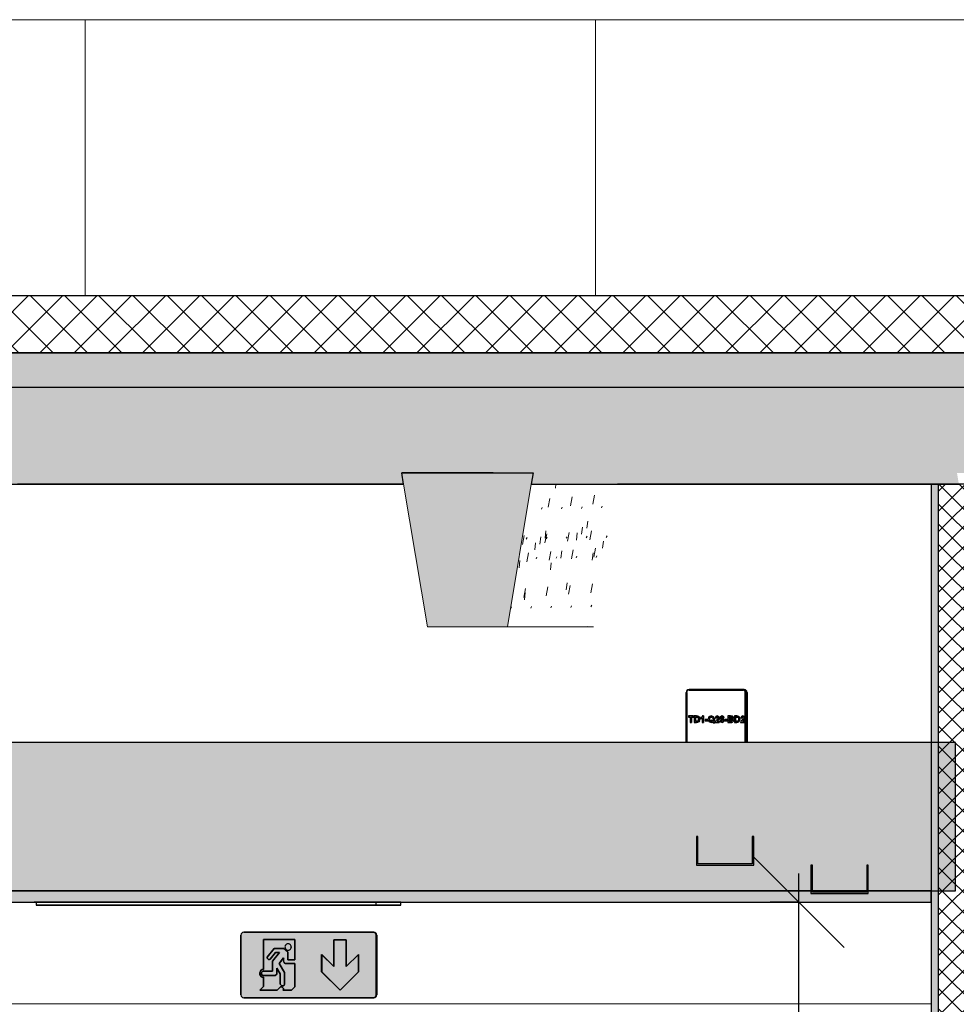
# Model space of a CAD drawing. Header units: centimetres. Extents: x -2631 to 9172, y -3616 to 502.
# Tile 32 of 36: x 5239 to 5403, y 223 to 396. Entities that reach past the tile are written whole.
import ezdxf

# ---------------------------------------------------------------- set-up
doc = ezdxf.new("R2010")
doc.units = ezdxf.units.CM
for name, color, linetype, lineweight in [('0-1', 7, 'Continuous', 5), ('COTGEN-50', 7, 'Continuous', 30), ('HACHURE_C-3', 7, 'Continuous', 18), ('MUR', 7, 'Continuous', 25), ('MUR_C', 7, 'Continuous', 25), ('OSSATURE', 7, 'Continuous', 18), ('OSSATURE-2', 7, 'Continuous', 25), ('PLAF', 7, 'Continuous', 25), ('SOL', 7, 'Continuous', 25), ('SOL_C', 7, 'Continuous', 25), ('TOIT_C', 7, 'Continuous', 25)]:
    doc.layers.add(name, color=color, linetype=linetype, lineweight=lineweight)
for name, color, linetype, lineweight, true_color in [('A-FLOR-PATT-2', 7, 'Continuous', 18, 0x787878), ('A-ROOF-PATT-1', 9, 'Continuous', 5, 0x808080), ('COTGEN-1', 9, 'Continuous', 30, 0x808080), ('HACHURE_C-2', 7, 'Continuous', 25, 0xdadada), ('ING_ELE', 7, 'Continuous', 25, 0x7f7f7f), ('MOBILIER-2', 7, 'Continuous', 25, 0x7f7f7f), ('MOBILIER-3', 7, 'Continuous', 25, 0x008000), ('MOBILIER-4', 7, 'Continuous', 25, 0xd4d1cd), ('OSSATURE-3', 9, 'Continuous', 5, 0x808080), ('OSSATURE-4', 9, 'Continuous', 18, 0x808080), ('OSSATURE_C-1', 9, 'Continuous', 18, 0x808080), ('PLAF-1', 7, 'Continuous', 25, 0xffcd9b), ('PLAF-2', 7, 'Continuous', 25, 0x2ccfd3), ('PLAF_C-1', 7, 'Continuous', 25, 0xffcd9b), ('PLAF_C-2', 7, 'Continuous', 25, 0x2ccfd3), ('Tableaux_Baies', 7, 'Continuous', 25, 0x7f7f7f), ('TOIT-1', 9, 'Continuous', 25, 0x808080), ('TOIT_C-1', 9, 'Continuous', 25, 0x808080), ('Z-1', 9, 'Continuous', 18, 0x808080)]:
    doc.layers.add(name, color=color, linetype=linetype, lineweight=lineweight, true_color=true_color)
doc.styles.add('Arial_1', font='arial.ttf', dxfattribs={"height": 12.5})
doc.dimstyles.new('DRMN_COTE', dxfattribs={"dimscale": 30.48, "dimtxt": 12.753242, "dimasz": 0.520833, "dimexe": 0.164042, "dimexo": 0.0625, "dimgap": 0.032808, "dimtad": 1, "dimlfac": 0.01, "dimrnd": 0.01, "dimzin": 0, "dimdsep": 46, "dimtxsty": 'Arial_1', "dimblk1": 'OBLIQUE', "dimblk2": 'OBLIQUE', "dimsah": 1, "dimcen": 0.09, "dimdle": 0.164042, "dimazin": 0, "dimtfac": 1, "dimtdec": 4, "dimtix": 1, "dimtmove": 0, "dimatfit": 3, "dimfxl": 0.164042, "dimfxlon": 1, "dimtvp": 1, "dimtolj": 1, "dimtzin": 0, "dimarcsym": 2})

# ---------------------------------------------------------------- blocks, each defined once
blk = doc.blocks.new('12_CORNIERE HABILLAGE - 12_CORNIERE HABILLAGE-370872-Coupe AA_Lot 05_Isolation plafond')
at = {"layer": 'Z-1'}
blk.add_line((346.04, 223.2), (599.7, 223.2), dxfattribs=at)
blk = doc.blocks.new('B02_ARC_rvt-2-Coupe AA_Lot 05_Isolation plafond')
at = {"layer": 'A-FLOR-PATT-2'}
h = blk.add_hatch(dxfattribs=at)
h.set_pattern_fill('FP_128', color=256, style=0, pattern_type=2)
h.set_pattern_definition([(45, (-3.562, -172.5), (-3.005204, 3.005204), []), (135, (-3.562, -172.5), (-3.005204, -3.005204), [])])
h.paths.add_polyline_path([(-498.46, 337.21), (1594.47, 337.21), (1594.47, 347.21), (-508.46, 347.21), (-508.46, 337.21)])
at = {"layer": 'HACHURE_C-2'}
blk.add_hatch(color=256, dxfattribs=at).paths.add_polyline_path([(600.96, 209.25), (600.96, 314.21), (599.7, 314.21), (599.7, 209.25)])
at = {"layer": 'HACHURE_C-3'}
h = blk.add_hatch(dxfattribs=at)
h.set_pattern_fill('FP_126', color=256, style=0, pattern_type=2)
h.set_pattern_definition([(45, (-3.562, -172.5), (-1.767767, 1.767767), []), (135, (-3.562, -172.5), (-1.767767, -1.767767), [])])
h.paths.add_polyline_path([(607.98, 209.25), (607.98, 314.21), (600.96, 314.21), (600.96, 209.25)])
at = {"layer": 'PLAF-1'}
blk.add_hatch(color=256, dxfattribs=at).paths.add_polyline_path([(598.95, 241), (599.7, 241), (599.7, 243), (327.45, 243), (327.45, 241), (535.18, 241)])
at = {"layer": 'PLAF-2'}
h = blk.add_hatch(color=256, dxfattribs=at)
h.paths.add_polyline_path([(332.28, 268.25), (332.59, 268.25), (332.59, 268.14), (332.28, 268.14), (332.28, 268.23)])
h.paths.add_polyline_path([(327.45, 243), (604.01, 243), (604.01, 269), (327.45, 269), (327.45, 268.25), (332.28, 268.23), (332.28, 268.1), (332.38, 268.04), (332.41, 268.14), (332.77, 268.09), (332.78, 268.14), (332.96, 268.14), (332.98, 263.62), (333.16, 263.62), (333.05, 262.5), (332.96, 262.5), (332.96, 257.86), (332.78, 257.91), (332.75, 257.87), (332.4, 257.91), (332.38, 257.9), (332.26, 257.86), (332.25, 257.75), (327.45, 257.75), (327.45, 250.83)])
h.paths.add_polyline_path([(332.28, 257.75), (332.28, 257.86), (332.59, 257.82), (332.59, 257.75), (332.41, 257.75)])
h.paths.add_polyline_path([(329.75, 259.35), (330.12, 259.4), (330.45, 259.54), (330.74, 259.76), (330.96, 260.05), (331.1, 260.39), (331.15, 260.75), (331.1, 261.11), (330.96, 261.45), (330.74, 261.74), (330.45, 261.96), (330.12, 262.1), (329.75, 262.15), (329.39, 262.1), (329.06, 261.96), (328.77, 261.74), (328.54, 261.45), (328.41, 261.11), (328.36, 260.75), (328.41, 260.39), (328.54, 260.05), (328.77, 259.76), (329.06, 259.54), (329.39, 259.4)])
h.paths.add_polyline_path([(329.75, 263.85), (330.12, 263.9), (330.45, 264.04), (330.74, 264.26), (330.96, 264.55), (331.1, 264.89), (331.15, 265.25), (331.1, 265.61), (330.96, 265.95), (330.74, 266.24), (330.45, 266.46), (330.12, 266.6), (329.75, 266.65), (329.39, 266.6), (329.06, 266.46), (328.77, 266.24), (328.54, 265.95), (328.41, 265.61), (328.36, 265.25), (328.41, 264.89), (328.54, 264.55), (328.77, 264.26), (329.06, 264.04), (329.39, 263.9)])
at = {"layer": 'MUR'}
for p, q in [((507.27, 314.21), (439.62, 314.21)), ((440.35, 314.21), (507.27, 314.21)), ((604.57, 314.21), (544.73, 314.21)), ((545.68, 314.21), (571.64, 314.21))]:
    blk.add_line(p, q, dxfattribs=at)
at = {"layer": 'MUR_C'}
for p, q in [((609.23, 314.21), (599.7, 314.21)), ((599.7, 314.21), (599.7, 209.25)), ((600.96, 314.21), (600.96, 209.25))]:
    blk.add_line(p, q, dxfattribs=at)
at = {"layer": 'PLAF'}
for p, q in [((599.71, 269), (571.93, 269)), ((442.55, 243), (444.1, 243)), ((505.54, 243), (506.77, 243)), ((571.93, 243), (578.66, 243)), ((444.1, 241), (442.55, 241)), ((506.77, 241), (505.54, 241))]:
    blk.add_line(p, q, dxfattribs=at)
at = {"layer": 'PLAF_C-1'}
for p, q in [((599.7, 243), (327.45, 243)), ((599.7, 241), (599.7, 243)), ((327.45, 241), (599.7, 241))]:
    blk.add_line(p, q, dxfattribs=at)
at = {"layer": 'PLAF_C-2'}
for p, q in [((604.01, 269), (327.45, 269)), ((604.01, 243), (604.01, 269)), ((327.45, 243), (604.01, 243))]:
    blk.add_line(p, q, dxfattribs=at)
at = {"layer": 'SOL'}
for p, q in [((934.33, 347.21), (297.26, 347.21)), ((297.26, 337.21), (934.33, 337.21))]:
    blk.add_line(p, q, dxfattribs=at)
at = {"layer": 'SOL_C'}
for p, q in [((1594.47, 347.21), (-498.46, 347.21)), ((-508.46, 337.21), (1594.47, 337.21))]:
    blk.add_line(p, q, dxfattribs=at)
at = {"layer": 'Z-1'}
blk.add_blockref('12_CORNIERE HABILLAGE - 12_CORNIERE HABILLAGE-370872-Coupe AA_Lot 05_Isolation plafond', (0, 0), dxfattribs=at)
blk = doc.blocks.new('20_MUR PREFA_03 - MODULE_03-3146533-Coupe AA_Lot 05_Isolation plafond')
at = {"layer": 'Z-1'}
for p, q in [((540.88, 395.59), (630.72, 395.59)), ((541.9, 395.59), (540.88, 395.59)), ((540.88, 347.21), (540.88, 395.59)), ((541.9, 395.59), (543.39, 395.59)), ((543.39, 395.59), (543.66, 395.59)), ((630.5, 395.59), (543.66, 395.59)), ((630.24, 395.59), (631.73, 395.59)), ((630.24, 395.59), (630.5, 395.59)), ((630.72, 395.59), (630.72, 347.21)), ((630.72, 395.59), (631.73, 395.59)), ((631.73, 395.59), (631.73, 347.21))]:
    blk.add_line(p, q, dxfattribs=at)
blk = doc.blocks.new('20_MUR PREFA_03 - MODULE_03-V51-Coupe AA_Lot 05_Isolation plafond')
at = {"layer": 'Z-1'}
for p, q in [((451.47, 395.59), (541.34, 395.59)), ((452.37, 395.59), (451.47, 395.59)), ((451.47, 347.21), (451.47, 395.59)), ((452.37, 395.59), (453.87, 395.59)), ((453.87, 395.59), (454.11, 395.59)), ((540.98, 395.59), (454.11, 395.59)), ((540.74, 395.59), (542.24, 395.59)), ((540.74, 395.59), (540.98, 395.59)), ((541.34, 395.59), (542.24, 395.59))]:
    blk.add_line(p, q, dxfattribs=at)
blk = doc.blocks.new('20_MUR PREFA_03 - MODULE_03-V52-Coupe AA_Lot 05_Isolation plafond')
at = {"layer": 'Z-1'}
for p, q in [((362.02, 395.59), (451.92, 395.59)), ((362.82, 395.59), (362.02, 395.59)), ((362.02, 347.21), (362.02, 395.59)), ((362.82, 395.59), (364.32, 395.59)), ((364.32, 395.59), (364.53, 395.59)), ((451.43, 395.59), (364.53, 395.59)), ((451.22, 395.59), (452.72, 395.59)), ((451.22, 395.59), (451.43, 395.59)), ((451.92, 395.59), (452.72, 395.59))]:
    blk.add_line(p, q, dxfattribs=at)
blk = doc.blocks.new('B02_DC_STR_rvt-2-Coupe AA_Lot 05_Isolation plafond')
at = {"layer": 'A-ROOF-PATT-1'}
blk.add_hatch(color=256, dxfattribs=at).paths.add_polyline_path([(-2120.16, 314.21), (-586.99, 314.21), (-587.16, 315.21), (-564.15, 315.21), (-564.32, 314.21), (-485.99, 314.21), (-486.32, 316.21), (-463.32, 316.21), (-463.65, 314.21), (-389.29, 314.21), (-389.63, 316.21), (-366.62, 316.21), (-366.95, 314.21), (-288.7, 314.21), (-289.03, 316.21), (-266.03, 316.21), (-266.36, 314.21), (-191.25, 314.21), (-191.58, 316.21), (-168.58, 316.21), (-168.91, 314.21), (-90.3, 314.21), (-90.8, 317.21), (-67.8, 317.21), (-68.3, 314.21), (6.12, 314.21), (5.79, 316.21), (28.79, 316.21), (28.46, 314.21), (107.97, 314.21), (107.63, 316.21), (130.64, 316.21), (130.31, 314.21), (204.42, 314.21), (204.09, 316.21), (227.1, 316.21), (226.76, 314.21), (307.78, 314.21), (307.44, 316.21), (330.47, 316.21), (330.13, 314.21), (405.56, 314.21), (405.22, 316.21), (428.25, 316.21), (427.91, 314.21), (507.27, 314.21), (506.93, 316.21), (529.97, 316.21), (529.64, 314.21), (604.57, 314.21), (604.24, 316.21), (627.28, 316.21), (626.95, 314.21), (706.47, 314.21), (706.13, 316.21), (729.2, 316.21), (728.87, 314.21), (803.39, 314.21), (803.06, 316.21), (826.13, 316.21), (825.79, 314.21), (906.9, 314.21), (906.57, 316.21), (929.67, 316.21), (929.33, 314.21), (1004, 314.21), (1003.67, 316.21), (1026.77, 316.21), (1026.43, 314.21), (1108.65, 314.21), (1108.32, 316.21), (1131.45, 316.21), (1131.12, 314.21), (1206.57, 314.21), (1206.23, 316.21), (1229.37, 316.21), (1229.03, 314.21), (1310.51, 314.21), (1310.17, 316.21), (1333.36, 316.21), (1333.02, 314.21), (1408.63, 314.21), (1408.29, 316.21), (1431.48, 316.21), (1431.14, 314.21), (1506.06, 314.21), (1505.73, 316.21), (1528.91, 316.21), (1528.58, 314.21), (1591.63, 314.21), (1591.63, 331.21), (-2120.16, 331.21), (-2120.16, 318.31)])
at = {"layer": 'OSSATURE'}
h = blk.add_hatch(dxfattribs=at)
h.set_pattern_fill('FP_155', color=256, style=0, pattern_type=2)
h.set_pattern_definition([(79.337, (434.602, -245.657), (5.8511713, 34.496006), [1.582, -27.176, 1.582, -180.551]), (79.337, (434.602, -245.657), (5.8511713, 34.496006), [-30.339, -27.176, 1.582, -55.934, -95.859]), (79.337, (434.602, -245.657), (5.8511713, 34.496006), [-115.031, 1.582, -27.176, 1.582, -65.52]), (79.337, (434.602, -245.657), (5.8511713, 34.496006), [-145.37, -17.59, 1.582, -46.348]), (243.11, (437.263, -229.817), (3.505739, 0.07448), [0.32355, -5.559, 0.32355, -36.934]), (243.11, (437.263, -229.817), (3.505739, 0.07448), [-6.206, -5.559, 0.32355, -11.442, -19.609]), (243.11, (437.263, -229.817), (3.505739, 0.07448), [-23.531, 0.32355, -5.559, 0.32355, -13.403]), (243.11, (437.263, -229.817), (3.505739, 0.07448), [-29.737, -3.598, 0.32355, -9.481]), (263.405, (438.15, -218.268), (-3.5235984, -37.3152358), [1.274, -21.894, 1.274, -145.455]), (263.405, (438.15, -218.268), (-3.5235984, -37.3152358), [-24.442, -21.894, 1.274, -45.061, -77.226]), (263.405, (438.15, -218.268), (-3.5235984, -37.3152358), [-92.671, 1.274, -21.894, 1.274, -52.784]), (263.405, (438.15, -218.268), (-3.5235984, -37.3152358), [-117.113, -14.171, 1.274, -37.339])])
h.paths.add_polyline_path([(540.57, 289.21), (544.73, 314.21), (529.64, 314.21), (525.46, 289.21), (535.18, 289.21)])
at = {"layer": 'OSSATURE-3'}
blk.add_hatch(color=256, dxfattribs=at).paths.add_polyline_path([(525.46, 289.21), (529.97, 316.21), (506.93, 316.21), (511.44, 289.21)])
at = {"layer": 'TOIT-1'}
blk.add_hatch(color=256, dxfattribs=at).paths.add_polyline_path([(-102.56, 331.21), (1591.63, 331.21), (1591.63, 337.21), (-2120.16, 337.21), (-2120.16, 331.21), (-166.33, 331.21)])
at = {"layer": 'OSSATURE-4'}
for p, q in [((506.93, 316.21), (507.27, 314.21)), ((529.97, 316.21), (506.93, 316.21)), ((529.64, 314.21), (529.97, 316.21)), ((540.57, 289.21), (525.46, 289.21))]:
    blk.add_line(p, q, dxfattribs=at)
at = {"layer": 'OSSATURE_C-1'}
for p, q in [((507.27, 314.21), (511.44, 289.21)), ((525.46, 289.21), (529.64, 314.21)), ((511.44, 289.21), (525.46, 289.21))]:
    blk.add_line(p, q, dxfattribs=at)
at = {"layer": 'TOIT-1'}
for p, q in [((507.27, 314.21), (506.93, 316.21)), ((506.93, 316.21), (529.97, 316.21)), ((522.98, 316.21), (506.93, 316.21)), ((529.97, 316.21), (529.64, 314.21))]:
    blk.add_line(p, q, dxfattribs=at)
at = {"layer": 'TOIT_C'}
blk.add_line((-2120.16, 331.21), (1591.63, 331.21), dxfattribs=at)
at = {"layer": 'TOIT_C-1'}
for p, q in [((1591.63, 337.21), (-2120.16, 337.21)), ((427.91, 314.21), (507.27, 314.21)), ((529.64, 314.21), (604.57, 314.21))]:
    blk.add_line(p, q, dxfattribs=at)
at = {"layer": 'OSSATURE-2'}
for name in ['20_MUR PREFA_03 - MODULE_03-V52-Coupe AA_Lot 05_Isolation plafond', '20_MUR PREFA_03 - MODULE_03-V51-Coupe AA_Lot 05_Isolation plafond', '20_MUR PREFA_03 - MODULE_03-3146533-Coupe AA_Lot 05_Isolation plafond']:
    blk.add_blockref(name, (0, 0), dxfattribs=at)
blk = doc.blocks.new('604_DALLE LED 600x600MM - 26W 4000K 3600lm-V81-Coupe AA_Lot 05_Isolation plafond')
at = {"layer": 'MOBILIER-2'}
for p, q in [((444.1, 241), (442.87, 241)), ((442.87, 241), (502.41, 241)), ((442.87, 241), (442.87, 240.5)), ((502.41, 240.5), (442.87, 240.5)), ((442.87, 240.5), (447.23, 240.5)), ((501.34, 241), (444.1, 241)), ((444.1, 240.5), (501.34, 240.5)), ((444.1, 240.5), (448.29, 240.5)), ((448.29, 240.5), (444.1, 240.5)), ((444.1, 240.5), (501.34, 240.5)), ((447.23, 240.5), (506.77, 240.5)), ((505.54, 240.5), (448.29, 240.5)), ((505.54, 240.5), (448.29, 240.5)), ((505.54, 241), (501.34, 241)), ((501.34, 240.5), (505.54, 240.5)), ((501.34, 240.5), (505.54, 240.5)), ((502.41, 241), (506.77, 241)), ((502.41, 241), (502.41, 240.5)), ((506.77, 240.5), (502.41, 240.5)), ((506.77, 241), (505.54, 241)), ((506.77, 240.5), (506.77, 241))]:
    blk.add_line(p, q, dxfattribs=at)
blk = doc.blocks.new('604_BAES GENERIQUE SAILLIE - BAES _-4673004-Coupe AA_Lot 05_Isolation plafond')
at = {"layer": 'MOBILIER-3'}
h = blk.add_hatch(color=256, dxfattribs=at)
h.paths.add_polyline_path([(482.06, 224.25), (502.06, 224.27), (502.28, 224.4), (502.43, 224.75), (502.43, 235.25), (502.28, 235.6), (502.06, 235.73), (501.93, 235.75), (479.12, 235.73), (478.89, 235.6), (478.75, 235.25), (478.75, 224.75), (478.89, 224.4), (479.12, 224.27), (479.25, 224.25)])
h.paths.add_polyline_path([(496.12, 225.58), (492.9, 228.8), (492.9, 231.86), (495.02, 229.74), (495.02, 234.42), (497.22, 234.42), (497.22, 229.74), (499.34, 231.86), (499.34, 228.8), (496.13, 225.59)])
h.paths.add_polyline_path([(482.69, 225.59), (482.08, 225.61), (482.69, 226.23), (482.69, 227.88), (482.47, 227.88), (482.17, 228.16), (482.08, 228.35), (482.08, 228.71), (482.17, 228.91), (482.47, 229.19), (482.69, 229.19), (482.69, 234.49), (488.22, 234.49), (488.22, 230.92), (486.96, 230.92), (486.96, 232.26), (486.24, 232.87), (484.57, 232.87), (483.34, 231.35), (483.39, 231.12), (483.59, 230.96), (483.86, 231.01), (484.83, 232.2), (485.45, 232.15), (484.28, 230.7), (484.28, 228.91), (482.62, 228.91), (482.5, 228.83), (482.37, 228.57), (482.37, 228.39), (482.5, 228.22), (482.63, 228.15), (484.76, 228.15), (485.03, 228.48), (485.03, 229.43), (485.65, 228.48), (485.65, 226.61), (485.73, 226.49), (485.99, 226.37), (486.17, 226.37), (486.34, 226.49), (486.41, 226.62), (486.41, 228.68), (485.45, 230.29), (486.24, 231.24), (486.24, 230.57), (486.52, 230.29), (488.22, 230.29), (488.22, 226.19), (487.62, 225.59), (486.11, 225.59), (486.21, 225.69), (486.21, 225.88), (485.92, 226.17), (485.7, 226.17), (485.12, 225.59)])
h.paths.add_polyline_path([(487.02, 232.6), (487.3, 232.67), (487.51, 232.88), (487.58, 233.16), (487.42, 233.55), (487.17, 233.7), (487.02, 233.72), (486.63, 233.55), (486.46, 233.16), (486.55, 232.87), (486.74, 232.67), (486.96, 232.61)])
at = {"layer": 'MOBILIER-4'}
h = blk.add_hatch(color=256, dxfattribs=at)
h.paths.add_polyline_path([(502.31, 224.45), (502.37, 224.5), (502.31, 224.47)])
h.paths.add_polyline_path([(496.12, 225.58), (499.34, 228.8), (499.34, 231.86), (497.22, 229.74), (497.22, 234.42), (495.03, 234.42), (495.02, 229.74), (492.9, 231.86), (492.9, 228.8), (496.11, 225.59)])
h.paths.add_polyline_path([(486.11, 225.59), (487.62, 225.59), (488.22, 226.19), (488.22, 230.29), (486.52, 230.29), (486.24, 230.57), (486.24, 231.24), (485.45, 230.29), (486.41, 228.68), (486.41, 226.61), (486.34, 226.49), (486.11, 226.37), (485.99, 226.37), (485.72, 226.5), (485.65, 226.62), (485.65, 228.48), (485.03, 229.43), (485.03, 228.41), (484.76, 228.15), (482.6, 228.16), (482.5, 228.22), (482.37, 228.39), (482.37, 228.57), (482.51, 228.84), (482.69, 228.91), (484.28, 228.91), (484.28, 230.7), (485.45, 232.2), (484.83, 232.2), (483.75, 230.96), (483.53, 231.01), (483.39, 231.12), (483.34, 231.35), (484.57, 232.87), (486.24, 232.87), (486.96, 232.2), (486.96, 230.92), (488.22, 230.92), (488.22, 234.49), (482.7, 234.49), (482.69, 229.19), (482.47, 229.19), (482.17, 228.91), (482.08, 228.71), (482.08, 228.35), (482.17, 228.16), (482.47, 227.88), (482.69, 227.88), (482.69, 226.23), (482.08, 225.59), (485.12, 225.59), (485.7, 226.17), (485.92, 226.17), (486.21, 225.88), (486.21, 225.69)])
h.paths.add_polyline_path([(487.02, 232.6), (486.74, 232.67), (486.54, 232.88), (486.48, 233.3), (486.74, 233.64), (487.17, 233.7), (487.42, 233.55), (487.54, 233.3), (487.58, 233.16), (487.51, 232.88), (487.17, 232.62)])
h.paths.add_polyline_path([(502.07, 235.73), (502.06, 235.73), (502.06, 235.73)])
for points in [[(502.55, 235.25), (502.48, 235.5), (502.37, 235.5), (502.43, 235.25)], [(502.55, 224.75), (502.55, 235.25), (502.43, 235.25), (502.43, 224.75)], [(502.48, 224.5), (502.53, 224.75), (502.43, 224.72), (502.43, 224.5)]]:
    blk.add_hatch(color=256, dxfattribs=at).paths.add_polyline_path(points)
at = {"layer": 'MOBILIER-2'}
for p, q in [((478.75, 235.25), (478.75, 224.75)), ((478.75, 224.75), (478.75, 235.25)), ((478.75, 235.25), (478.75, 224.75)), ((501.93, 235.75), (479.25, 235.75)), ((479.25, 235.75), (501.93, 235.75)), ((501.93, 235.75), (479.25, 235.75)), ((479.37, 235.75), (502.05, 235.75)), ((501.93, 235.75), (501.93, 235.75)), ((502.05, 235.75), (501.93, 235.75)), ((502.43, 224.75), (502.43, 235.25)), ((502.43, 235.25), (502.43, 224.75)), ((502.43, 224.75), (502.43, 235.25)), ((502.55, 235.25), (502.55, 224.75)), ((482.69, 229.19), (482.69, 234.49)), ((482.69, 234.49), (488.22, 234.49)), ((488.22, 234.49), (482.7, 234.49)), ((482.7, 234.49), (482.7, 229.19)), ((484.57, 232.87), (483.34, 231.35)), ((483.34, 231.35), (484.58, 232.87)), ((486.24, 232.87), (484.57, 232.87)), ((484.58, 232.87), (486.25, 232.87)), ((486.96, 232.26), (486.24, 232.87)), ((486.25, 232.87), (486.97, 232.26)), ((487.03, 233.72), (487.02, 233.72)), ((488.22, 234.49), (488.22, 230.92)), ((488.22, 230.92), (488.22, 234.49)), ((495.02, 234.42), (496.12, 234.42)), ((495.02, 229.74), (495.02, 234.42)), ((495.03, 234.42), (495.03, 229.74)), ((496.12, 234.42), (495.03, 234.42)), ((496.12, 234.42), (497.22, 234.42)), ((497.22, 234.42), (496.12, 234.42)), ((497.22, 234.42), (497.22, 229.74)), ((497.22, 229.74), (497.22, 234.42)), ((483.34, 231.35), (483.33, 231.27)), ((483.33, 231.27), (483.34, 231.35)), ((483.33, 231.27), (483.34, 231.18)), ((483.34, 231.18), (483.33, 231.27)), ((483.33, 231.27), (483.33, 231.27)), ((483.34, 231.18), (483.39, 231.12)), ((483.39, 231.12), (483.34, 231.18)), ((483.34, 231.18), (483.34, 231.18)), ((483.86, 231.01), (484.83, 232.2)), ((484.83, 232.2), (483.87, 231.01)), ((485.49, 232.2), (484.28, 230.7)), ((484.28, 230.7), (485.49, 232.2)), ((484.83, 232.2), (485.49, 232.2)), ((485.49, 232.2), (484.83, 232.2)), ((485.45, 230.29), (486.24, 231.24)), ((486.25, 231.24), (485.45, 230.29)), ((486.24, 231.24), (486.24, 230.57)), ((486.25, 230.57), (486.25, 231.24)), ((486.96, 230.92), (486.96, 232.26)), ((486.97, 232.26), (486.97, 230.92)), ((487.02, 232.6), (487.03, 232.6)), ((492.9, 228.8), (492.9, 231.86)), ((492.9, 231.86), (495.02, 229.74)), ((495.03, 229.74), (492.91, 231.86)), ((492.91, 231.86), (492.91, 228.8)), ((497.22, 229.74), (499.34, 231.86)), ((499.34, 231.86), (497.22, 229.74)), ((499.34, 231.86), (499.34, 228.8)), ((499.34, 228.8), (499.34, 231.86)), ((483.39, 231.12), (483.59, 230.96)), ((483.59, 230.96), (483.39, 231.12)), ((483.59, 230.96), (483.67, 230.94)), ((483.68, 230.94), (483.59, 230.96)), ((483.67, 230.94), (483.75, 230.96)), ((483.68, 230.94), (483.67, 230.94)), ((483.76, 230.96), (483.68, 230.94)), ((483.75, 230.96), (483.86, 231.01)), ((483.87, 231.01), (483.76, 230.96)), ((484.28, 230.7), (484.28, 228.91)), ((484.28, 228.91), (484.28, 230.7)), ((485.03, 228.41), (485.03, 229.43)), ((485.03, 229.43), (485.65, 228.48)), ((485.65, 228.48), (485.03, 229.43)), ((485.03, 229.43), (485.03, 228.41)), ((486.41, 228.68), (485.45, 230.29)), ((485.45, 230.29), (486.42, 228.68)), ((486.24, 230.57), (486.52, 230.29)), ((486.52, 230.29), (486.25, 230.57)), ((486.52, 230.29), (488.22, 230.29)), ((488.22, 230.29), (486.52, 230.29)), ((488.22, 230.92), (486.96, 230.92)), ((486.97, 230.92), (488.22, 230.92)), ((488.22, 230.29), (488.22, 226.19)), ((488.22, 226.19), (488.22, 230.29)), ((495.03, 229.74), (495.02, 229.74)), ((497.22, 229.74), (497.22, 229.74)), ((482.08, 228.71), (482.17, 228.91)), ((482.08, 228.5), (482.08, 228.71)), ((482.08, 228.35), (482.08, 228.5)), ((482.17, 228.16), (482.08, 228.35)), ((482.17, 228.91), (482.09, 228.71)), ((482.09, 228.71), (482.09, 228.5)), ((482.09, 228.5), (482.09, 228.35)), ((482.09, 228.35), (482.17, 228.16)), ((482.17, 228.91), (482.32, 229.09)), ((482.32, 229.09), (482.17, 228.91)), ((482.32, 227.98), (482.17, 228.16)), ((482.17, 228.16), (482.32, 227.98)), ((482.32, 229.09), (482.47, 229.19)), ((482.47, 229.19), (482.32, 229.09)), ((482.47, 227.88), (482.32, 227.98)), ((482.32, 227.98), (482.47, 227.88)), ((482.51, 228.84), (482.37, 228.66)), ((482.37, 228.66), (482.37, 228.57)), ((482.38, 228.66), (482.37, 228.66)), ((482.37, 228.57), (482.37, 228.39)), ((482.37, 228.39), (482.5, 228.22)), ((482.38, 228.66), (482.51, 228.84)), ((482.38, 228.57), (482.38, 228.66)), ((482.38, 228.39), (482.38, 228.57)), ((482.5, 228.22), (482.38, 228.39)), ((482.47, 229.19), (482.69, 229.19)), ((482.7, 229.19), (482.47, 229.19)), ((482.69, 227.88), (482.47, 227.88)), ((482.47, 227.88), (482.7, 227.88)), ((482.5, 228.22), (482.62, 228.15)), ((482.62, 228.15), (482.5, 228.22)), ((482.63, 228.91), (482.51, 228.84)), ((482.51, 228.84), (482.63, 228.91)), ((482.62, 228.15), (484.76, 228.15)), ((484.76, 228.15), (482.62, 228.15)), ((484.28, 228.91), (482.63, 228.91)), ((482.63, 228.91), (484.28, 228.91)), ((482.7, 229.19), (482.69, 229.19)), ((482.69, 226.23), (482.69, 227.88)), ((482.7, 227.88), (482.7, 226.23)), ((484.76, 228.15), (485.03, 228.41)), ((485.03, 228.41), (484.76, 228.15)), ((485.65, 228.48), (485.65, 226.62)), ((485.65, 226.62), (485.65, 228.48)), ((486.41, 226.61), (486.41, 228.68)), ((486.42, 228.68), (486.42, 226.61)), ((496.12, 225.58), (492.9, 228.8)), ((492.91, 228.8), (492.9, 228.8)), ((492.91, 228.8), (496.12, 225.58)), ((499.34, 228.8), (496.12, 225.58)), ((496.12, 225.58), (499.34, 228.8)), ((482.06, 225.59), (482.69, 226.23)), ((482.7, 226.23), (482.06, 225.59)), ((485.58, 226.05), (485.12, 225.59)), ((485.12, 225.59), (485.58, 226.05)), ((485.7, 226.17), (485.58, 226.05)), ((485.58, 226.05), (485.7, 226.17)), ((485.65, 226.62), (485.72, 226.5)), ((485.72, 226.5), (485.65, 226.62)), ((485.92, 226.17), (485.7, 226.17)), ((485.7, 226.17), (485.92, 226.17)), ((485.72, 226.5), (485.9, 226.37)), ((485.91, 226.37), (485.72, 226.5)), ((485.9, 226.37), (485.99, 226.37)), ((485.91, 226.37), (485.9, 226.37)), ((486, 226.37), (485.91, 226.37)), ((486.21, 225.88), (485.92, 226.17)), ((485.92, 226.17), (486.21, 225.88)), ((485.99, 226.37), (486.17, 226.37)), ((486.17, 226.37), (486, 226.37)), ((486.17, 226.37), (486.34, 226.49)), ((486.35, 226.49), (486.17, 226.37)), ((486.34, 226.49), (486.41, 226.61)), ((486.42, 226.61), (486.35, 226.49)), ((488.22, 226.19), (487.62, 225.59)), ((487.62, 225.59), (488.22, 226.19)), ((479.25, 224.25), (501.93, 224.25)), ((501.93, 224.25), (479.25, 224.25)), ((479.25, 224.25), (501.93, 224.25)), ((502.05, 224.25), (479.36, 224.25)), ((485.12, 225.59), (482.06, 225.59)), ((482.06, 225.59), (485.12, 225.59)), ((486.11, 225.59), (486.21, 225.69)), ((486.21, 225.69), (486.11, 225.59)), ((487.62, 225.59), (486.11, 225.59)), ((486.11, 225.59), (487.62, 225.59)), ((486.21, 225.69), (486.21, 225.88)), ((486.21, 225.88), (486.21, 225.69)), ((501.93, 224.25), (501.93, 224.25)), ((501.93, 224.25), (502.05, 224.25))]:
    blk.add_line(p, q, dxfattribs=at)
for centre, major_axis, start_param, end_param in [((479.25, 235.25), (0, 0.5), 0, 1.570796), ((479.25, 235.25), (0, 0.5), 0, 1.570796), ((479.25, 235.25), (0, 0.5), 0, 1.570796), ((501.93, 235.25), (0, 0.5), 4.712389, 6.283185), ((501.93, 235.25), (0, 0.5), 4.712389, 6.283185), ((501.93, 235.25), (0, 0.5), 4.712389, 6.283185), ((502.05, 235.25), (0, 0.5), 4.712389, 6.283185), ((487.02, 233.16), (0, 0.56), 4.712389, 7.853982), ((487.02, 233.16), (0, 0.56), 1.570796, 4.712389), ((487.03, 233.16), (0, 0.56), 5.759587, 7.853982), ((487.03, 233.16), (0, 0.56), 1.570796, 3.665191), ((487.03, 233.16), (0, 0.56), 4.712389, 5.668765), ((487.03, 233.16), (0, 0.56), 3.756013, 4.712389), ((479.25, 224.75), (0, 0.5), 1.570796, 3.141593), ((479.25, 224.75), (0, 0.5), 1.570796, 3.141593), ((479.25, 224.75), (0, 0.5), 1.570796, 3.141593), ((501.93, 224.75), (0, 0.5), 3.141593, 4.712389), ((501.93, 224.75), (0, 0.5), 3.141593, 4.712389), ((501.93, 224.75), (0, 0.5), 3.141593, 4.712389), ((502.05, 224.75), (0, 0.5), 3.141593, 4.712389)]:
    blk.add_ellipse(centre, major_axis=major_axis, ratio=0.999273, start_param=start_param, end_param=end_param, dxfattribs=at)
blk = doc.blocks.new('602_BOITE DE DERIVATION - 105X105X50 GENERIQUE-7071038-Coupe AA_Lot 05_Isolation plafond')
at = {"layer": 'Tableaux_Baies'}
for p, q in [((556.77, 269), (556.77, 277.74)), ((556.78, 269), (556.78, 277.74)), ((556.78, 277.74), (556.78, 269)), ((556.87, 277.74), (556.87, 269)), ((566.74, 278.14), (557.27, 278.14)), ((557.29, 278.25), (566.76, 278.25)), ((557.29, 278.25), (566.75, 278.25)), ((566.76, 278.25), (557.29, 278.25)), ((566.75, 278.14), (557.29, 278.14)), ((557.29, 278.14), (566.75, 278.14)), ((557.48, 278.25), (566.95, 278.25)), ((566.75, 278.14), (557.48, 278.14)), ((557.48, 278.14), (566.75, 278.14)), ((566.75, 278.14), (557.48, 278.14)), ((560.72, 278.25), (563.48, 278.25)), ((563.48, 278.14), (560.72, 278.14)), ((560.75, 278.25), (563.52, 278.25)), ((563.52, 278.14), (560.75, 278.14)), ((566.75, 278.14), (566.74, 278.14)), ((566.76, 278.25), (566.75, 278.25)), ((566.95, 278.25), (566.76, 278.25)), ((567.14, 269), (567.14, 277.74)), ((567.16, 269), (567.16, 277.74)), ((567.27, 277.74), (567.27, 269)), ((567.27, 277.74), (567.27, 269)), ((567.27, 269), (567.27, 277.74)), ((567.46, 277.74), (567.46, 269)), ((558.04, 273.62), (557.19, 273.62)), ((557.19, 273.62), (557.19, 273.42)), ((557.19, 273.62), (558.05, 273.62)), ((557.19, 273.42), (557.51, 273.42)), ((557.51, 273.42), (557.19, 273.42)), ((557.51, 273.42), (557.51, 272.5)), ((557.72, 272.5), (557.72, 273.42)), ((557.72, 273.42), (558.04, 273.42)), ((558.05, 273.42), (557.73, 273.42)), ((557.73, 273.42), (557.73, 272.5)), ((558.04, 273.42), (558.04, 273.62)), ((558.05, 273.62), (558.05, 273.42)), ((558.18, 273.62), (558.18, 272.5)), ((558.6, 273.62), (558.18, 273.62)), ((558.19, 273.62), (558.61, 273.62)), ((558.4, 273.42), (558.51, 273.42)), ((558.4, 272.69), (558.4, 273.42)), ((558.58, 272.69), (558.4, 272.69)), ((558.41, 273.42), (558.41, 272.69)), ((558.51, 273.42), (558.41, 273.42)), ((558.41, 272.69), (558.58, 272.69)), ((558.51, 273.42), (558.71, 273.41)), ((558.71, 273.41), (558.51, 273.42)), ((558.73, 272.7), (558.58, 272.69)), ((558.59, 272.69), (558.73, 272.7)), ((558.81, 273.6), (558.6, 273.62)), ((558.61, 273.62), (558.82, 273.6)), ((558.61, 272.5), (558.81, 272.52)), ((558.82, 272.52), (558.62, 272.5)), ((558.71, 273.41), (558.82, 273.36)), ((558.82, 273.36), (558.71, 273.41)), ((558.83, 272.75), (558.73, 272.7)), ((558.73, 272.7), (558.83, 272.75)), ((558.98, 273.49), (558.81, 273.6)), ((558.81, 272.52), (558.97, 272.61)), ((558.82, 273.6), (558.99, 273.49)), ((558.82, 273.36), (558.89, 273.25)), ((558.98, 272.61), (558.82, 272.52)), ((558.89, 272.86), (558.83, 272.75)), ((558.89, 273.25), (558.91, 273.06)), ((558.91, 273.06), (558.89, 272.86)), ((558.97, 272.61), (559.09, 272.81)), ((559.09, 273.31), (558.98, 273.49)), ((559.09, 272.79), (558.98, 272.61)), ((558.99, 273.49), (559.1, 273.31)), ((559.13, 273.05), (559.09, 273.31)), ((559.09, 272.81), (559.13, 273.05)), ((559.1, 273.31), (559.13, 273.05)), ((559.13, 273.05), (559.1, 272.81)), ((559.5, 273.44), (559.32, 273.33)), ((559.32, 273.33), (559.32, 273.12)), ((559.32, 273.12), (559.59, 273.3)), ((559.33, 273.33), (559.5, 273.43)), ((559.59, 273.29), (559.33, 273.12)), ((559.63, 273.62), (559.5, 273.44)), ((559.59, 273.3), (559.59, 272.5)), ((559.8, 273.62), (559.63, 273.62)), ((559.64, 273.62), (559.81, 273.62)), ((559.8, 272.5), (559.8, 273.62)), ((559.81, 273.62), (559.81, 272.5)), ((560.55, 273), (560.12, 273)), ((560.12, 273), (560.12, 272.8)), ((560.12, 272.8), (560.55, 272.8)), ((560.13, 273), (560.56, 273)), ((560.56, 272.8), (560.13, 272.8)), ((560.55, 272.8), (560.55, 273)), ((560.56, 273), (560.56, 272.8)), ((560.78, 273.48), (560.64, 273.06)), ((560.64, 273.06), (560.78, 272.63)), ((561.18, 273.64), (560.78, 273.48)), ((560.78, 272.63), (561.18, 272.48)), ((560.79, 273.48), (561.18, 273.64)), ((561.19, 272.48), (560.79, 272.63)), ((560.85, 273.06), (560.94, 273.35)), ((560.94, 272.77), (560.85, 273.06)), ((560.95, 273.35), (560.86, 273.06)), ((560.86, 273.06), (560.95, 272.77)), ((560.94, 273.35), (561.17, 273.44)), ((561.16, 272.67), (560.94, 272.77)), ((561.17, 273.44), (560.95, 273.35)), ((560.95, 272.77), (561.16, 272.68)), ((561.18, 272.87), (561.12, 272.75)), ((561.12, 272.75), (561.26, 272.69)), ((561.26, 272.69), (561.13, 272.75)), ((561.26, 272.69), (561.16, 272.67)), ((561.17, 273.44), (561.41, 273.35)), ((561.17, 272.67), (561.26, 272.69)), ((561.57, 273.49), (561.18, 273.64)), ((561.18, 273.64), (561.57, 273.49)), ((561.41, 273.35), (561.18, 273.44)), ((561.39, 272.77), (561.18, 272.87)), ((561.18, 272.48), (561.42, 272.53)), ((561.19, 272.87), (561.39, 272.77)), ((561.42, 272.52), (561.19, 272.48)), ((561.47, 272.89), (561.39, 272.77)), ((561.41, 273.35), (561.49, 273.06)), ((561.42, 272.53), (561.57, 272.43)), ((561.57, 272.43), (561.43, 272.53)), ((561.49, 273.06), (561.47, 272.89)), ((561.71, 273.06), (561.57, 273.49)), ((561.57, 273.49), (561.72, 273.06)), ((561.57, 272.64), (561.67, 272.81)), ((561.74, 272.55), (561.57, 272.64)), ((561.67, 272.81), (561.58, 272.64)), ((561.58, 272.64), (561.75, 272.55)), ((561.66, 272.39), (561.74, 272.55)), ((561.67, 272.81), (561.71, 273.06)), ((561.72, 273.06), (561.67, 272.81)), ((561.75, 272.55), (561.67, 272.39)), ((561.92, 272.71), (561.85, 272.5)), ((561.98, 273.54), (561.87, 273.28)), ((561.87, 273.28), (562.08, 273.26)), ((562.09, 273.26), (561.88, 273.28)), ((562.14, 272.97), (561.92, 272.71)), ((562.22, 273.62), (561.98, 273.54)), ((561.99, 273.54), (562.23, 273.62)), ((562.08, 273.26), (562.12, 273.39)), ((562.13, 273.39), (562.09, 273.26)), ((562.12, 273.39), (562.22, 273.42)), ((562.22, 273.42), (562.13, 273.39)), ((562.31, 273.15), (562.14, 272.97)), ((562.21, 272.77), (562.33, 272.89)), ((562.33, 272.89), (562.21, 272.77)), ((562.56, 272.71), (562.21, 272.77)), ((562.21, 272.77), (562.57, 272.71)), ((562.47, 273.53), (562.22, 273.62)), ((562.22, 273.42), (562.31, 273.39)), ((562.23, 273.62), (562.48, 273.53)), ((562.31, 273.39), (562.23, 273.42)), ((562.31, 273.39), (562.35, 273.28)), ((562.35, 273.28), (562.31, 273.15)), ((562.33, 272.89), (562.46, 273.03)), ((562.47, 273.03), (562.33, 272.89)), ((562.46, 273.03), (562.54, 273.17)), ((562.56, 273.31), (562.47, 273.53)), ((562.55, 273.17), (562.47, 273.03)), ((562.48, 273.53), (562.57, 273.31)), ((562.54, 273.17), (562.56, 273.31)), ((562.57, 273.31), (562.55, 273.17)), ((562.56, 272.5), (562.56, 272.71)), ((562.57, 272.71), (562.57, 272.5)), ((562.81, 273.48), (562.71, 273.04)), ((562.71, 273.04), (562.81, 272.61)), ((563.1, 273.62), (562.81, 273.48)), ((562.81, 272.61), (563.07, 272.48)), ((562.82, 273.48), (563.1, 273.62)), ((563.08, 272.48), (562.82, 272.61)), ((562.9, 273.12), (562.96, 273.36)), ((563.1, 273.21), (562.9, 273.12)), ((562.97, 273.36), (562.91, 273.12)), ((562.91, 273.12), (563.11, 273.21)), ((562.92, 272.86), (562.96, 272.97)), ((562.97, 272.72), (562.92, 272.86)), ((562.97, 272.97), (562.93, 272.86)), ((562.93, 272.86), (562.97, 272.72)), ((562.96, 273.36), (563.07, 273.42)), ((562.96, 272.97), (563.06, 273.01)), ((563.07, 273.42), (562.97, 273.36)), ((563.06, 273.01), (562.97, 272.97)), ((563.07, 272.67), (562.97, 272.72)), ((562.97, 272.72), (563.07, 272.68)), ((563.06, 273.01), (563.16, 272.97)), ((563.07, 273.42), (563.15, 273.39)), ((563.16, 272.97), (563.07, 273.01)), ((563.17, 272.71), (563.07, 272.67)), ((563.07, 272.48), (563.32, 272.58)), ((563.15, 273.4), (563.08, 273.42)), ((563.08, 272.67), (563.17, 272.71)), ((563.33, 272.58), (563.08, 272.48)), ((563.3, 273.54), (563.1, 273.62)), ((563.1, 273.62), (563.31, 273.54)), ((563.32, 273.11), (563.1, 273.21)), ((563.11, 273.21), (563.33, 273.11)), ((563.15, 273.39), (563.19, 273.3)), ((563.16, 272.97), (563.2, 272.84)), ((563.2, 272.84), (563.17, 272.71)), ((563.19, 273.3), (563.4, 273.32)), ((563.41, 273.32), (563.19, 273.3)), ((563.4, 273.32), (563.3, 273.54)), ((563.31, 273.54), (563.41, 273.32)), ((563.42, 272.85), (563.32, 273.11)), ((563.32, 272.58), (563.42, 272.85)), ((563.33, 273.11), (563.43, 272.85)), ((563.43, 272.85), (563.33, 272.58)), ((563.99, 273), (563.56, 273)), ((563.56, 273), (563.56, 272.8)), ((563.56, 272.8), (563.99, 272.8)), ((563.57, 273), (563.99, 273)), ((563.99, 272.8), (563.57, 272.8)), ((563.99, 272.8), (563.99, 273)), ((563.99, 273), (563.99, 272.8)), ((564.11, 273.62), (564.11, 272.5)), ((564.57, 273.62), (564.11, 273.62)), ((564.12, 273.62), (564.58, 273.62)), ((564.33, 273.42), (564.47, 273.42)), ((564.33, 273.17), (564.33, 273.42)), ((564.33, 273.42), (564.33, 273.17)), ((564.48, 273.42), (564.33, 273.42)), ((564.49, 273.17), (564.33, 273.17)), ((564.33, 273.17), (564.5, 273.17)), ((564.33, 272.98), (564.52, 272.98)), ((564.33, 272.69), (564.33, 272.98)), ((564.33, 272.98), (564.33, 272.69)), ((564.52, 272.98), (564.33, 272.98)), ((564.55, 272.69), (564.33, 272.69)), ((564.33, 272.69), (564.55, 272.69)), ((564.47, 273.42), (564.68, 273.42)), ((564.68, 273.42), (564.48, 273.42)), ((564.67, 273.18), (564.49, 273.17)), ((564.5, 273.17), (564.67, 273.18)), ((564.52, 272.98), (564.74, 272.96)), ((564.74, 272.96), (564.53, 272.98)), ((564.72, 272.7), (564.55, 272.69)), ((564.56, 272.69), (564.72, 272.7)), ((564.78, 273.61), (564.57, 273.62)), ((564.58, 273.62), (564.78, 273.61)), ((564.77, 273.22), (564.67, 273.18)), ((564.68, 273.42), (564.77, 273.38)), ((564.68, 273.18), (564.77, 273.21)), ((564.77, 273.38), (564.69, 273.42)), ((564.81, 272.74), (564.72, 272.7)), ((564.73, 272.7), (564.81, 272.74)), ((564.74, 272.96), (564.82, 272.91)), ((564.82, 272.92), (564.75, 272.96)), ((564.77, 273.38), (564.81, 273.3)), ((564.81, 273.3), (564.77, 273.22)), ((564.77, 272.5), (564.92, 272.56)), ((564.9, 273.56), (564.78, 273.61)), ((564.78, 273.61), (564.9, 273.56)), ((564.93, 272.56), (564.78, 272.5)), ((564.84, 272.83), (564.81, 272.74)), ((564.82, 272.91), (564.84, 272.83)), ((564.86, 273.09), (564.98, 273.19)), ((565.01, 272.99), (564.86, 273.09)), ((564.99, 273.19), (564.87, 273.09)), ((564.87, 273.09), (565.01, 272.99)), ((564.98, 273.47), (564.9, 273.56)), ((564.9, 273.56), (564.99, 273.47)), ((564.92, 272.56), (565.02, 272.67)), ((565.03, 272.67), (564.93, 272.56)), ((565.02, 273.33), (564.98, 273.47)), ((564.98, 273.19), (565.02, 273.33)), ((564.99, 273.47), (565.03, 273.33)), ((565.03, 273.33), (564.99, 273.19)), ((565.06, 272.82), (565.01, 272.99)), ((565.01, 272.99), (565.06, 272.82)), ((565.02, 272.67), (565.06, 272.82)), ((565.06, 272.82), (565.03, 272.67)), ((565.23, 273.62), (565.23, 272.5)), ((565.65, 273.62), (565.23, 273.62)), ((565.24, 273.62), (565.66, 273.62)), ((565.45, 273.42), (565.56, 273.42)), ((565.45, 272.69), (565.45, 273.42)), ((565.45, 273.42), (565.45, 272.69)), ((565.56, 273.42), (565.45, 273.42)), ((565.63, 272.69), (565.45, 272.69)), ((565.45, 272.69), (565.63, 272.69)), ((565.56, 273.42), (565.76, 273.41)), ((565.76, 273.41), (565.56, 273.42)), ((565.78, 272.7), (565.63, 272.69)), ((565.64, 272.69), (565.78, 272.7)), ((565.86, 273.6), (565.65, 273.62)), ((565.66, 273.62), (565.87, 273.6)), ((565.66, 272.5), (565.86, 272.52)), ((565.87, 272.52), (565.67, 272.5)), ((565.76, 273.41), (565.87, 273.36)), ((565.87, 273.36), (565.76, 273.41)), ((565.87, 272.75), (565.78, 272.7)), ((565.78, 272.7), (565.87, 272.75)), ((566.03, 273.49), (565.86, 273.6)), ((565.86, 272.52), (566.02, 272.61)), ((565.87, 273.6), (566.04, 273.49)), ((565.87, 273.36), (565.94, 273.25)), ((565.94, 272.86), (565.87, 272.75)), ((566.03, 272.61), (565.87, 272.52)), ((565.94, 273.25), (565.96, 273.06)), ((565.96, 273.06), (565.94, 272.86)), ((566.02, 272.61), (566.14, 272.81)), ((566.14, 273.31), (566.03, 273.49)), ((566.15, 272.81), (566.03, 272.61)), ((566.04, 273.49), (566.15, 273.31)), ((566.18, 273.05), (566.14, 273.31)), ((566.14, 272.81), (566.18, 273.05)), ((566.15, 273.31), (566.18, 273.05)), ((566.18, 273.05), (566.15, 272.81)), ((566.39, 272.71), (566.32, 272.5)), ((566.45, 273.54), (566.34, 273.28)), ((566.34, 273.28), (566.55, 273.26)), ((566.56, 273.26), (566.34, 273.28)), ((566.61, 272.97), (566.39, 272.71)), ((566.69, 273.62), (566.45, 273.54)), ((566.46, 273.54), (566.7, 273.62)), ((566.55, 273.26), (566.59, 273.39)), ((566.6, 273.39), (566.56, 273.26)), ((566.59, 273.39), (566.69, 273.42)), ((566.69, 273.42), (566.6, 273.39)), ((566.78, 273.15), (566.61, 272.97)), ((566.67, 272.77), (566.8, 272.89)), ((567.03, 272.71), (566.67, 272.77)), ((566.8, 272.89), (566.68, 272.77)), ((566.68, 272.77), (567.04, 272.71)), ((566.94, 273.53), (566.69, 273.62)), ((566.69, 273.42), (566.78, 273.39)), ((566.78, 273.39), (566.69, 273.42)), ((566.7, 273.62), (566.95, 273.53)), ((566.78, 273.39), (566.82, 273.28)), ((566.82, 273.28), (566.78, 273.15)), ((566.8, 272.89), (566.93, 273.03)), ((566.94, 273.03), (566.8, 272.89)), ((566.93, 273.03), (567.01, 273.17)), ((567.03, 273.31), (566.94, 273.53)), ((567.01, 273.17), (566.94, 273.03)), ((566.95, 273.53), (567.04, 273.31)), ((567.01, 273.17), (567.03, 273.31)), ((567.04, 273.31), (567.01, 273.17)), ((567.03, 272.5), (567.03, 272.71)), ((567.04, 272.71), (567.04, 272.5)), ((557.51, 272.5), (557.72, 272.5)), ((557.73, 272.5), (557.52, 272.5)), ((557.73, 272.5), (557.72, 272.5)), ((558.18, 272.5), (558.61, 272.5)), ((558.62, 272.5), (558.19, 272.5)), ((559.59, 272.5), (559.8, 272.5)), ((559.81, 272.5), (559.6, 272.5)), ((561.57, 272.43), (561.66, 272.39)), ((561.67, 272.39), (561.57, 272.43)), ((561.85, 272.5), (562.56, 272.5)), ((562.57, 272.5), (561.86, 272.5)), ((564.11, 272.5), (564.49, 272.5)), ((564.5, 272.5), (564.12, 272.5)), ((564.49, 272.5), (564.77, 272.5)), ((564.78, 272.5), (564.5, 272.5)), ((565.23, 272.5), (565.66, 272.5)), ((565.67, 272.5), (565.24, 272.5)), ((566.32, 272.5), (567.03, 272.5)), ((567.04, 272.5), (566.33, 272.5))]:
    blk.add_line(p, q, dxfattribs=at)
for centre, major_axis, ratio, start_param, end_param in [((557.29, 277.74), (0, 0.515), 0.999273, 0, 1.570796), ((557.29, 277.74), (0, 0.515), 0.999273, 0, 1.570796), ((557.29, 277.74), (0, 0.515), 0.999273, 0, 1.570796), ((557.27, 277.74), (0, 0.407), 0.999273, 0, 1.570796), ((566.74, 277.74), (0, 0.407), 0.999273, 4.712389, 6.283185), ((566.75, 277.74), (0, 0.515), 0.999273, 4.712389, 6.283185), ((566.76, 277.74), (0, 0.515), 0.999273, 5.759587, 6.283185), ((566.76, 277.74), (0, 0.515), 0.999273, 5.759587, 6.283185), ((566.75, 277.74), (0, 0.407), 0.999273, 5.340761, 5.849807), ((566.95, 277.74), (0, 0.515), 0.999273, 4.712389, 6.283185), ((566.76, 277.74), (0, 0.515), 0.999273, 4.712389, 5.497787), ((566.76, 277.74), (0, 0.515), 0.999273, 4.712389, 5.497787), ((567.26, 275.25), (0, 1.4), 0.038121, 5.497787, 5.571008), ((567.37, 275.25), (0, 1.4), 0.038121, 0, 3.141593), ((567.37, 275.25), (0, 1.4), 0.038121, 3.141593, 6.283185), ((567.26, 275.25), (0, 1.4), 0.038121, 4.45059, 4.974188), ((567.37, 270.75), (0, 1.4), 0.038121, 0, 3.141593), ((567.26, 270.75), (0, 1.4), 0.038121, 4.45059, 4.974188), ((567.37, 270.75), (0, 1.4), 0.038121, 3.141593, 6.283185), ((567.26, 270.75), (0, 1.4), 0.038121, 3.85377, 3.926991)]:
    blk.add_ellipse(centre, major_axis=major_axis, ratio=ratio, start_param=start_param, end_param=end_param, dxfattribs=at)
blk = doc.blocks.new('B02_ELE_rvt-1-Coupe AA_Lot 05_Isolation plafond')
at = {"layer": 'ING_ELE'}
for p, q in [((558.85, 252.5), (558.6, 252.5)), ((558.6, 252.5), (558.6, 247.5)), ((558.85, 247.75), (558.85, 252.5)), ((568.62, 252.5), (568.37, 252.5)), ((568.37, 252.5), (568.37, 247.75)), ((568.62, 247.5), (568.62, 252.5)), ((558.6, 247.5), (568.62, 247.5)), ((568.37, 247.75), (558.85, 247.75)), ((578.91, 247.5), (578.65, 247.5)), ((578.65, 247.5), (578.65, 242.5)), ((578.91, 242.75), (578.91, 247.5)), ((588.68, 247.5), (588.42, 247.5)), ((588.42, 247.5), (588.42, 242.75)), ((588.68, 242.5), (588.68, 247.5)), ((578.65, 242.5), (588.68, 242.5)), ((588.42, 242.75), (578.91, 242.75))]:
    blk.add_line(p, q, dxfattribs=at)
at = {"layer": 'MOBILIER-2'}
for name in ['604_DALLE LED 600x600MM - 26W 4000K 3600lm-V81-Coupe AA_Lot 05_Isolation plafond', '604_BAES GENERIQUE SAILLIE - BAES _-4673004-Coupe AA_Lot 05_Isolation plafond']:
    blk.add_blockref(name, (0, 0), dxfattribs=at)
at = {"layer": 'Tableaux_Baies'}
blk.add_blockref('602_BOITE DE DERIVATION - 105X105X50 GENERIQUE-7071038-Coupe AA_Lot 05_Isolation plafond', (0, 0), dxfattribs=at)
blk = doc.blocks.new('DIMBLOCK5-Coupe AA_Lot 05_Isolation plafond')
at = {"layer": 'COTGEN-50', "color": 8, "true_color": 0x808080}
for p, q in [((5375.37, 241), (5367.43, 248.94)), ((5375.37, -4), (5375.37, 246)), ((5375.37, 241), (5370.37, 241)), ((5375.37, 241), (5383.31, 233.06)), ((5375.37, 241), (5380.37, 241)), ((5375.37, 1), (5367.43, 8.94)), ((5375.37, 1), (5370.37, 1)), ((5375.37, 1), (5383.31, -6.94)), ((5375.37, 1), (5380.37, 1))]:
    blk.add_line(p, q, dxfattribs=at)
at = {"layer": 'COTGEN-50', "color": 0, "insert": (5358.14, 104.13), "char_height": 12.5, "width": 40.4965, "attachment_point": 1, "rotation": 90, "line_spacing_factor": 0.941778, "style": 'Arial_1'}
blk.add_mtext('2.40', dxfattribs=at)
blk = doc.blocks.new('_Oblique')
at = {"color": 0, "linetype": 'ByBlock', "lineweight": -2}
blk.add_line((-0.5, -0.5), (0.5, 0.5), dxfattribs=at)

msp = doc.modelspace()

# ---------------------------------------------------------------- block references
at = {"layer": '0-1'}
for name in ['B02_DC_STR_rvt-2-Coupe AA_Lot 05_Isolation plafond', 'B02_ARC_rvt-2-Coupe AA_Lot 05_Isolation plafond', 'B02_ELE_rvt-1-Coupe AA_Lot 05_Isolation plafond']:
    msp.add_blockref(name, (4798.856, 0), dxfattribs=at)

# ---------------------------------------------------------------- dimensions: what is measured, and where the dimension line sits
at = {"layer": 'COTGEN-1'}
dim = msp.add_linear_dim(base=(5375.37, 241), p1=(5370.37, 1), p2=(5370.37, 241), angle=90, dimstyle='DRMN_COTE', override={"dimpost": '<>', "dimfxl": 240}, dxfattribs=at)
dim.commit()
dim.dimension.update_dxf_attribs({"geometry": 'DIMBLOCK5-Coupe AA_Lot 05_Isolation plafond', "text_midpoint": (5367.988, 121)})

doc.saveas('drawing.dxf')
